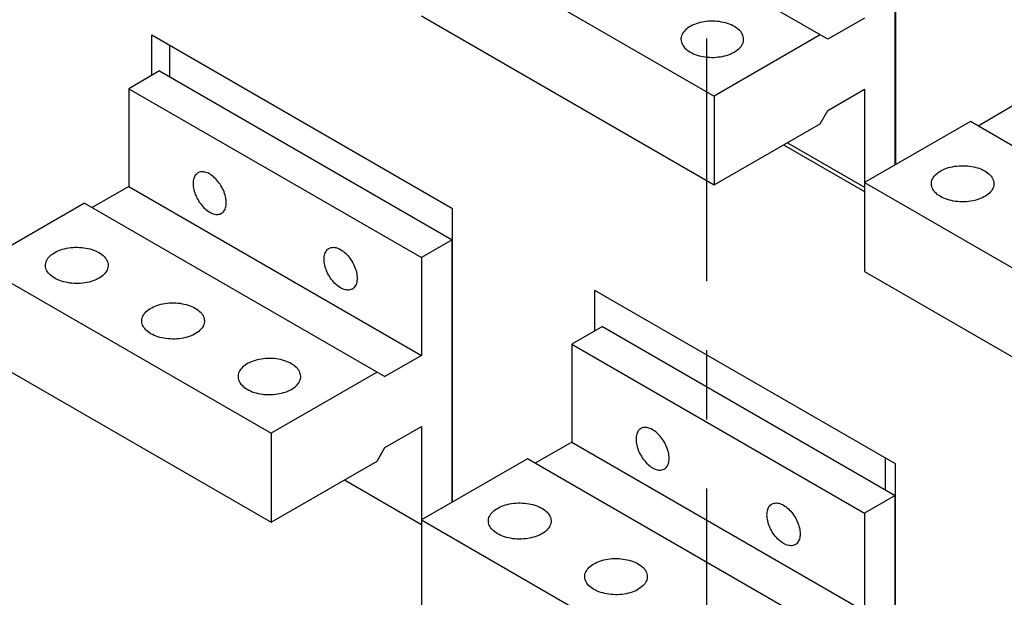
# Model space of a CAD drawing. Extents: x 0 to 17, y 0 to 11.
# Tile 16 of 27: x 12.434 to 13.858, y 6.748 to 7.583. Entities that reach past the tile are written whole.
import ezdxf

# ---------------------------------------------------------------- set-up
doc = ezdxf.new("R2010")
doc.units = 0
doc.header["$LTSCALE"] = 0.935
doc.linetypes.add('CENTER', pattern=[0.6, 0.375, -0.075, 0.075, -0.075])
doc.layers.get('0').update_dxf_attribs({"linetype": 'CONTINUOUS'})
doc.layers.add('DEFAULT_1', color=7, linetype='CENTER')

msp = doc.modelspace()

# ---------------------------------------------------------------- linework, layer by layer
at = {"color": 7, "linetype": 'CONTINUOUS'}
for p, q in [((13.7002, 8.3223), (13.7002, 7.3734)), ((13.6025, 7.5548), (13.1682, 7.8055)), ((13.6999, 7.3732), (13.6999, 7.7525)), ((13.0151, 7.7171), (13.4382, 7.4728)), ((13.0151, 7.5886), (13.4382, 7.3443)), ((13.6554, 7.5854), (13.6025, 7.5548)), ((12.6251, 7.5026), (12.6251, 7.5614)), ((12.6251, 7.5614), (13.0599, 7.3103)), ((13.5914, 7.5612), (13.4382, 7.4728)), ((12.6512, 7.5006), (12.6512, 7.5463)), ((12.6365, 7.5091), (12.5919, 7.4834)), ((12.6365, 7.5091), (13.0596, 7.2648)), ((12.5919, 7.4834), (12.5919, 7.342)), ((12.5919, 7.4834), (13.0151, 7.2391)), ((13.4382, 7.4728), (13.4382, 7.3443)), ((13.6025, 7.4519), (13.6554, 7.4825)), ((13.6554, 7.4825), (13.6554, 7.2189)), ((13.8725, 7.46), (13.8196, 7.4294)), ((13.5914, 7.4327), (13.6025, 7.4519)), ((13.4382, 7.3443), (13.5914, 7.4327)), ((13.8085, 7.4359), (13.6554, 7.3475)), ((14.2428, 7.1851), (13.8085, 7.4359)), ((13.5385, 7.4021), (13.6554, 7.3346)), ((13.544, 7.4053), (13.6554, 7.341)), ((13.6554, 7.3475), (14.0785, 7.1032)), ((12.5919, 7.342), (12.539, 7.3115)), ((12.5919, 7.342), (13.0151, 7.0977)), ((12.5279, 7.3179), (12.3748, 7.2295)), ((12.5279, 7.3179), (12.9622, 7.0672)), ((13.0599, 6.8857), (13.0599, 7.3103)), ((13.0596, 7.2648), (13.0151, 7.2391)), ((13.0596, 6.8855), (13.0596, 7.2648)), ((13.0151, 7.2391), (13.0151, 7.0977)), ((12.3748, 7.2295), (12.7979, 6.9852)), ((13.6554, 7.2189), (14.0785, 6.9746)), ((13.7002, 6.9407), (13.2654, 7.1917)), ((13.2654, 7.1329), (13.2654, 7.1917)), ((13.2768, 7.1395), (13.2322, 7.1138)), ((13.2768, 7.1395), (13.6999, 6.8952)), ((13.2322, 7.1138), (13.6554, 6.8695)), ((13.2322, 7.1138), (13.2322, 6.9723)), ((12.3748, 7.1009), (12.7979, 6.8566)), ((13.0151, 7.0977), (12.9622, 7.0672)), ((12.9511, 7.0736), (12.7979, 6.9852)), ((12.9622, 6.9643), (13.0151, 6.9948)), ((13.0151, 6.9948), (13.0151, 6.7312)), ((12.7979, 6.9852), (12.7979, 6.8566)), ((13.0599, 6.985), (13.0596, 6.9852)), ((12.9511, 6.945), (12.9622, 6.9643)), ((13.2322, 6.9723), (13.1793, 6.9418)), ((13.2322, 6.9723), (13.6554, 6.728)), ((13.1682, 6.9482), (13.0151, 6.8598)), ((13.6025, 6.6975), (13.1682, 6.9482)), ((13.6852, 6.9493), (13.6852, 6.9037)), ((12.7979, 6.8566), (12.9511, 6.945)), ((13.7002, 6.516), (13.7002, 6.9407)), ((12.9037, 6.9177), (13.0151, 6.8534)), ((13.6999, 6.8952), (13.6554, 6.8695)), ((13.6999, 6.5159), (13.6999, 6.8952)), ((13.6554, 6.8695), (13.6554, 6.728)), ((13.0151, 6.8598), (13.4382, 6.6155))]:
    msp.add_line(p, q, dxfattribs=at)
for points in [[(13.4675, 7.5733), (13.4651, 7.5745), (13.4627, 7.5757), (13.4601, 7.5767), (13.4574, 7.5777), (13.4546, 7.5785), (13.4517, 7.5792), (13.4487, 7.5798), (13.4456, 7.5803), (13.4425, 7.5806), (13.4394, 7.5809), (13.4362, 7.5809), (13.4331, 7.5809), (13.4299, 7.5808), (13.4268, 7.5805), (13.4237, 7.5801), (13.4207, 7.5795), (13.4178, 7.5789), (13.4149, 7.5781), (13.4121, 7.5772), (13.4095, 7.5762), (13.407, 7.5751), (13.4046, 7.5739), (13.4023, 7.5726), (13.4003, 7.5713), (13.3984, 7.5698), (13.3966, 7.5683), (13.3951, 7.5667), (13.3938, 7.565), (13.3926, 7.5633), (13.3917, 7.5616), (13.391, 7.5598), (13.3905, 7.558), (13.3902, 7.5562), (13.3902, 7.5548)], [(13.4807, 7.5548), (13.4807, 7.5553), (13.4806, 7.5571), (13.4802, 7.5589), (13.4796, 7.5607), (13.4788, 7.5625), (13.4777, 7.5642), (13.4765, 7.5659), (13.4751, 7.5675), (13.4734, 7.569), (13.4716, 7.5705), (13.4696, 7.5719), (13.4675, 7.5733)], [(13.3902, 7.5548), (13.3902, 7.5544), (13.3904, 7.5525), (13.3907, 7.5507), (13.3913, 7.5489), (13.3922, 7.5472), (13.3932, 7.5454), (13.3944, 7.5438), (13.3959, 7.5421), (13.3975, 7.5406), (13.3993, 7.5391), (13.4013, 7.5377), (13.4034, 7.5363)], [(13.4034, 7.5363), (13.4058, 7.5351), (13.4082, 7.5339), (13.4108, 7.5329), (13.4135, 7.532), (13.4163, 7.5311), (13.4192, 7.5304), (13.4222, 7.5298), (13.4253, 7.5293), (13.4284, 7.529), (13.4315, 7.5288), (13.4347, 7.5287), (13.4378, 7.5287), (13.441, 7.5289), (13.4441, 7.5292), (13.4472, 7.5296), (13.4502, 7.5301), (13.4532, 7.5308), (13.456, 7.5315), (13.4588, 7.5324), (13.4614, 7.5334), (13.4639, 7.5345), (13.4663, 7.5357), (13.4686, 7.537), (13.4706, 7.5384), (13.4725, 7.5398), (13.4743, 7.5414), (13.4758, 7.5429), (13.4771, 7.5446), (13.4783, 7.5463), (13.4792, 7.548), (13.4799, 7.5498), (13.4804, 7.5516), (13.4807, 7.5534), (13.4807, 7.5548)], [(12.6919, 7.3617), (12.6913, 7.3613), (12.6901, 7.3604), (12.6891, 7.3593), (12.6881, 7.3581), (12.6873, 7.3568), (12.6866, 7.3553), (12.686, 7.3537), (12.6855, 7.352), (12.6852, 7.3501), (12.685, 7.3482), (12.6849, 7.3462), (12.685, 7.3441), (12.6852, 7.3419), (12.6855, 7.3397), (12.686, 7.3374), (12.6866, 7.3351), (12.6873, 7.3328), (12.6881, 7.3305), (12.6891, 7.3282), (12.6901, 7.3259), (12.6913, 7.3237), (12.6926, 7.3215), (12.6939, 7.3194), (12.6954, 7.3173), (12.6969, 7.3153), (12.6985, 7.3134), (12.7001, 7.3117), (12.7018, 7.31), (12.7035, 7.3085), (12.7053, 7.3071), (12.7071, 7.3058), (12.7089, 7.3047)], [(12.7089, 7.36), (12.7071, 7.361), (12.7053, 7.3618), (12.7035, 7.3624), (12.7018, 7.3628), (12.7001, 7.3631), (12.6985, 7.3633), (12.6969, 7.3632), (12.6954, 7.363), (12.6939, 7.3626), (12.6926, 7.362), (12.6919, 7.3617)], [(12.7258, 7.303), (12.7264, 7.3034), (12.7276, 7.3043), (12.7286, 7.3054), (12.7296, 7.3066), (12.7304, 7.3079), (12.7311, 7.3094), (12.7317, 7.311), (12.7322, 7.3127), (12.7325, 7.3146), (12.7327, 7.3165), (12.7328, 7.3185), (12.7327, 7.3206), (12.7325, 7.3228), (12.7322, 7.325), (12.7317, 7.3273), (12.7311, 7.3296), (12.7304, 7.3319), (12.7296, 7.3342), (12.7286, 7.3365), (12.7276, 7.3388), (12.7264, 7.341), (12.7251, 7.3432), (12.7238, 7.3453), (12.7223, 7.3474), (12.7208, 7.3494), (12.7192, 7.3513), (12.7176, 7.353), (12.7159, 7.3547), (12.7142, 7.3562), (12.7124, 7.3576), (12.7107, 7.3589), (12.7089, 7.36)], [(13.7521, 7.3459), (13.7521, 7.3472), (13.7524, 7.3491), (13.7529, 7.3509), (13.7536, 7.3526), (13.7546, 7.3544), (13.7557, 7.3561), (13.757, 7.3577), (13.7586, 7.3593), (13.7603, 7.3609), (13.7622, 7.3623), (13.7642, 7.3637), (13.7665, 7.365), (13.7689, 7.3662), (13.7714, 7.3673), (13.774, 7.3683), (13.7768, 7.3692), (13.7797, 7.3699), (13.7826, 7.3706), (13.7856, 7.3711), (13.7887, 7.3715), (13.7919, 7.3718), (13.795, 7.372), (13.7981, 7.372), (13.8013, 7.3719), (13.8044, 7.3717), (13.8075, 7.3713), (13.8106, 7.3709), (13.8136, 7.3703), (13.8165, 7.3696), (13.8193, 7.3687), (13.822, 7.3678), (13.8246, 7.3668), (13.827, 7.3656), (13.8294, 7.3644)], [(13.8294, 7.3644), (13.8315, 7.363), (13.8335, 7.3616), (13.8353, 7.3601), (13.837, 7.3585), (13.8384, 7.3569), (13.8396, 7.3552), (13.8407, 7.3535), (13.8415, 7.3517), (13.8421, 7.35), (13.8425, 7.3482), (13.8426, 7.3463), (13.8426, 7.3459)], [(13.7653, 7.3274), (13.7632, 7.3287), (13.7612, 7.3301), (13.7594, 7.3316), (13.7578, 7.3332), (13.7563, 7.3348), (13.7551, 7.3365), (13.7541, 7.3382), (13.7532, 7.34), (13.7526, 7.3418), (13.7523, 7.3436), (13.7521, 7.3454), (13.7521, 7.3459)], [(13.8426, 7.3459), (13.8426, 7.3445), (13.8423, 7.3427), (13.8418, 7.3409), (13.8411, 7.3391), (13.8402, 7.3374), (13.839, 7.3357), (13.8377, 7.334), (13.8362, 7.3324), (13.8344, 7.3309), (13.8325, 7.3294), (13.8305, 7.328), (13.8282, 7.3268), (13.8259, 7.3256), (13.8233, 7.3245), (13.8207, 7.3235), (13.8179, 7.3226), (13.8151, 7.3218), (13.8121, 7.3212), (13.8091, 7.3206), (13.806, 7.3202), (13.8029, 7.3199), (13.7997, 7.3198), (13.7966, 7.3197), (13.7934, 7.3198), (13.7903, 7.3201), (13.7872, 7.3204), (13.7841, 7.3209), (13.7811, 7.3215), (13.7782, 7.3222), (13.7754, 7.323), (13.7727, 7.3239), (13.7701, 7.325), (13.7677, 7.3261), (13.7653, 7.3274)], [(12.7089, 7.3047), (12.7107, 7.3037), (12.7124, 7.3029), (12.7142, 7.3023), (12.7159, 7.3019), (12.7176, 7.3016), (12.7192, 7.3014), (12.7208, 7.3015), (12.7223, 7.3017), (12.7238, 7.3021), (12.7251, 7.3027), (12.7258, 7.303)], [(12.4715, 7.2279), (12.4716, 7.2292), (12.4718, 7.2311), (12.4723, 7.2329), (12.473, 7.2346), (12.474, 7.2364), (12.4751, 7.2381), (12.4764, 7.2397), (12.478, 7.2413), (12.4797, 7.2429), (12.4816, 7.2443), (12.4837, 7.2457), (12.4859, 7.247), (12.4883, 7.2482), (12.4908, 7.2493), (12.4935, 7.2503), (12.4962, 7.2512), (12.4991, 7.2519), (12.502, 7.2526), (12.5051, 7.2531), (12.5081, 7.2535), (12.5113, 7.2538), (12.5144, 7.254), (12.5176, 7.254), (12.5207, 7.2539), (12.5239, 7.2537), (12.527, 7.2533), (12.53, 7.2529), (12.533, 7.2523), (12.5359, 7.2516), (12.5387, 7.2507), (12.5414, 7.2498), (12.544, 7.2488), (12.5465, 7.2476), (12.5488, 7.2464)], [(12.5488, 7.2464), (12.551, 7.245), (12.5529, 7.2436), (12.5547, 7.2421), (12.5564, 7.2406), (12.5578, 7.2389), (12.559, 7.2372), (12.5601, 7.2355), (12.5609, 7.2338), (12.5615, 7.232), (12.5619, 7.2302), (12.562, 7.2283), (12.562, 7.2279)], [(12.8982, 7.1954), (12.8964, 7.1965), (12.8946, 7.1978), (12.8928, 7.1992), (12.8911, 7.2007), (12.8894, 7.2024), (12.8878, 7.2041), (12.8862, 7.206), (12.8847, 7.208), (12.8832, 7.2101), (12.8819, 7.2122), (12.8806, 7.2144), (12.8794, 7.2166), (12.8784, 7.2189), (12.8774, 7.2212), (12.8766, 7.2235), (12.8759, 7.2258), (12.8753, 7.2281), (12.8748, 7.2304), (12.8745, 7.2326), (12.8743, 7.2348), (12.8742, 7.2369), (12.8743, 7.2389), (12.8745, 7.2408), (12.8748, 7.2427), (12.8753, 7.2444), (12.8759, 7.246), (12.8766, 7.2475), (12.8774, 7.2488), (12.8784, 7.2501), (12.8794, 7.2511), (12.8806, 7.252), (12.8812, 7.2524)], [(12.8812, 7.2524), (12.8819, 7.2527), (12.8832, 7.2533), (12.8847, 7.2537), (12.8862, 7.2539), (12.8878, 7.254), (12.8894, 7.2538), (12.8911, 7.2535), (12.8928, 7.2531), (12.8946, 7.2525), (12.8964, 7.2517), (12.8982, 7.2507)], [(12.8982, 7.2507), (12.9, 7.2496), (12.9017, 7.2483), (12.9035, 7.2469), (12.9052, 7.2454), (12.9069, 7.2437), (12.9086, 7.242), (12.9101, 7.2401), (12.9117, 7.2381), (12.9131, 7.2361), (12.9144, 7.2339), (12.9157, 7.2317), (12.9169, 7.2295), (12.9179, 7.2272), (12.9189, 7.2249), (12.9197, 7.2226), (12.9204, 7.2203), (12.921, 7.218), (12.9215, 7.2157), (12.9218, 7.2135), (12.922, 7.2113), (12.9221, 7.2092), (12.922, 7.2072), (12.9218, 7.2053), (12.9215, 7.2034), (12.921, 7.2017), (12.9204, 7.2001), (12.9197, 7.1986), (12.9189, 7.1973), (12.9179, 7.1961), (12.9169, 7.195), (12.9157, 7.1941), (12.9151, 7.1937)], [(12.4848, 7.2094), (12.4826, 7.2107), (12.4806, 7.2122), (12.4788, 7.2136), (12.4772, 7.2152), (12.4757, 7.2168), (12.4745, 7.2185), (12.4735, 7.2202), (12.4727, 7.222), (12.4721, 7.2238), (12.4717, 7.2256), (12.4715, 7.2274), (12.4715, 7.2279)], [(12.562, 7.2279), (12.562, 7.2265), (12.5617, 7.2247), (12.5612, 7.2229), (12.5605, 7.2211), (12.5596, 7.2194), (12.5584, 7.2177), (12.5571, 7.216), (12.5556, 7.2144), (12.5539, 7.2129), (12.552, 7.2114), (12.5499, 7.2101), (12.5476, 7.2088), (12.5453, 7.2076), (12.5427, 7.2065), (12.5401, 7.2055), (12.5373, 7.2046), (12.5345, 7.2038), (12.5315, 7.2032), (12.5285, 7.2026), (12.5254, 7.2022), (12.5223, 7.2019), (12.5191, 7.2018), (12.516, 7.2017), (12.5128, 7.2018), (12.5097, 7.2021), (12.5066, 7.2024), (12.5035, 7.2029), (12.5005, 7.2035), (12.4976, 7.2042), (12.4948, 7.205), (12.4921, 7.206), (12.4895, 7.207), (12.4871, 7.2081), (12.4848, 7.2094)], [(12.9151, 7.1937), (12.9144, 7.1934), (12.9131, 7.1928), (12.9117, 7.1924), (12.9101, 7.1922), (12.9086, 7.1922), (12.9069, 7.1923), (12.9052, 7.1926), (12.9035, 7.193), (12.9017, 7.1937), (12.9, 7.1944), (12.8982, 7.1954)], [(12.6107, 7.1475), (12.6108, 7.1489), (12.611, 7.1507), (12.6115, 7.1525), (12.6122, 7.1543), (12.6132, 7.156), (12.6143, 7.1577), (12.6156, 7.1594), (12.6172, 7.161), (12.6189, 7.1625), (12.6208, 7.164), (12.6229, 7.1653), (12.6251, 7.1666), (12.6275, 7.1678), (12.63, 7.1689), (12.6327, 7.1699), (12.6354, 7.1708), (12.6383, 7.1716), (12.6412, 7.1722), (12.6442, 7.1728), (12.6473, 7.1732), (12.6505, 7.1735), (12.6536, 7.1736), (12.6568, 7.1736), (12.6599, 7.1736), (12.663, 7.1733), (12.6661, 7.173), (12.6692, 7.1725), (12.6722, 7.1719), (12.6751, 7.1712), (12.6779, 7.1704), (12.6806, 7.1694), (12.6832, 7.1684), (12.6856, 7.1673), (12.688, 7.166)], [(12.688, 7.166), (12.6902, 7.1647), (12.6921, 7.1632), (12.6939, 7.1618), (12.6956, 7.1602), (12.697, 7.1586), (12.6982, 7.1569), (12.6993, 7.1552), (12.7001, 7.1534), (12.7007, 7.1516), (12.7011, 7.1498), (12.7012, 7.148), (12.7012, 7.1475)], [(12.624, 7.129), (12.6218, 7.1304), (12.6198, 7.1318), (12.618, 7.1333), (12.6164, 7.1348), (12.6149, 7.1365), (12.6137, 7.1381), (12.6127, 7.1399), (12.6119, 7.1416), (12.6112, 7.1434), (12.6109, 7.1452), (12.6107, 7.1471), (12.6107, 7.1475)], [(12.7012, 7.1475), (12.7012, 7.1461), (12.7009, 7.1443), (12.7004, 7.1425), (12.6997, 7.1407), (12.6988, 7.139), (12.6976, 7.1373), (12.6963, 7.1356), (12.6948, 7.1341), (12.693, 7.1325), (12.6912, 7.1311), (12.6891, 7.1297), (12.6868, 7.1284), (12.6845, 7.1272), (12.6819, 7.1261), (12.6793, 7.1251), (12.6765, 7.1242), (12.6737, 7.1235), (12.6707, 7.1228), (12.6677, 7.1223), (12.6646, 7.1219), (12.6615, 7.1216), (12.6583, 7.1214), (12.6552, 7.1214), (12.652, 7.1215), (12.6489, 7.1217), (12.6458, 7.122), (12.6427, 7.1225), (12.6397, 7.1231), (12.6368, 7.1238), (12.634, 7.1247), (12.6313, 7.1256), (12.6287, 7.1266), (12.6263, 7.1278), (12.624, 7.129)], [(12.8272, 7.0856), (12.8248, 7.0869), (12.8224, 7.088), (12.8198, 7.0891), (12.8171, 7.09), (12.8143, 7.0908), (12.8114, 7.0916), (12.8084, 7.0921), (12.8053, 7.0926), (12.8022, 7.093), (12.7991, 7.0932), (12.7959, 7.0933), (12.7928, 7.0933), (12.7896, 7.0931), (12.7865, 7.0928), (12.7834, 7.0924), (12.7804, 7.0919), (12.7775, 7.0912), (12.7746, 7.0904), (12.7718, 7.0896), (12.7692, 7.0886), (12.7667, 7.0875), (12.7643, 7.0863), (12.762, 7.085), (12.76, 7.0836), (12.7581, 7.0821), (12.7564, 7.0806), (12.7548, 7.079), (12.7535, 7.0774), (12.7524, 7.0757), (12.7514, 7.0739), (12.7507, 7.0721), (12.7502, 7.0703), (12.7499, 7.0685), (12.7499, 7.0672)], [(12.8404, 7.0671), (12.8404, 7.0676), (12.8403, 7.0694), (12.8399, 7.0712), (12.8393, 7.073), (12.8385, 7.0748), (12.8374, 7.0765), (12.8362, 7.0782), (12.8348, 7.0798), (12.8331, 7.0814), (12.8313, 7.0829), (12.8293, 7.0843), (12.8272, 7.0856)], [(12.7499, 7.0672), (12.7499, 7.0667), (12.7501, 7.0649), (12.7504, 7.0631), (12.751, 7.0613), (12.7519, 7.0595), (12.7529, 7.0578), (12.7541, 7.0561), (12.7556, 7.0545), (12.7572, 7.0529), (12.759, 7.0514), (12.761, 7.05), (12.7631, 7.0487)], [(12.7631, 7.0487), (12.7655, 7.0474), (12.7679, 7.0463), (12.7705, 7.0452), (12.7732, 7.0443), (12.776, 7.0435), (12.7789, 7.0427), (12.7819, 7.0422), (12.785, 7.0417), (12.7881, 7.0413), (12.7912, 7.0411), (12.7944, 7.041), (12.7975, 7.041), (12.8007, 7.0412), (12.8038, 7.0415), (12.8069, 7.0419), (12.8099, 7.0424), (12.8129, 7.0431), (12.8157, 7.0439), (12.8185, 7.0447), (12.8211, 7.0457), (12.8237, 7.0468), (12.826, 7.048), (12.8283, 7.0493), (12.8303, 7.0507), (12.8322, 7.0522), (12.834, 7.0537), (12.8355, 7.0553), (12.8368, 7.0569), (12.838, 7.0586), (12.8389, 7.0604), (12.8396, 7.0622), (12.8401, 7.064), (12.8404, 7.0658), (12.8404, 7.0671)], [(13.3322, 6.992), (13.3316, 6.9916), (13.3304, 6.9907), (13.3294, 6.9897), (13.3284, 6.9885), (13.3276, 6.9871), (13.3269, 6.9857), (13.3263, 6.984), (13.3258, 6.9823), (13.3255, 6.9805), (13.3253, 6.9785), (13.3252, 6.9765), (13.3253, 6.9744), (13.3255, 6.9722), (13.3258, 6.97), (13.3263, 6.9677), (13.3269, 6.9654), (13.3276, 6.9631), (13.3284, 6.9608), (13.3294, 6.9585), (13.3304, 6.9563), (13.3316, 6.954), (13.3329, 6.9518), (13.3342, 6.9497), (13.3357, 6.9476), (13.3372, 6.9456), (13.3388, 6.9438), (13.3404, 6.942), (13.3421, 6.9403), (13.3438, 6.9388), (13.3456, 6.9374), (13.3473, 6.9362), (13.3492, 6.935)], [(13.3492, 6.9903), (13.3473, 6.9913), (13.3456, 6.9921), (13.3438, 6.9927), (13.3421, 6.9932), (13.3404, 6.9935), (13.3388, 6.9936), (13.3372, 6.9935), (13.3357, 6.9933), (13.3342, 6.9929), (13.3329, 6.9923), (13.3322, 6.992)], [(13.3661, 6.9334), (13.3667, 6.9337), (13.3679, 6.9346), (13.3689, 6.9357), (13.3699, 6.9369), (13.3707, 6.9382), (13.3714, 6.9397), (13.372, 6.9413), (13.3725, 6.9431), (13.3728, 6.9449), (13.373, 6.9468), (13.3731, 6.9489), (13.373, 6.951), (13.3728, 6.9531), (13.3725, 6.9554), (13.372, 6.9576), (13.3714, 6.9599), (13.3707, 6.9622), (13.3699, 6.9645), (13.3689, 6.9668), (13.3679, 6.9691), (13.3667, 6.9713), (13.3654, 6.9735), (13.3641, 6.9757), (13.3626, 6.9777), (13.3611, 6.9797), (13.3595, 6.9816), (13.3579, 6.9834), (13.3562, 6.985), (13.3545, 6.9866), (13.3527, 6.9879), (13.351, 6.9892), (13.3492, 6.9903)], [(13.3492, 6.935), (13.351, 6.9341), (13.3527, 6.9333), (13.3545, 6.9327), (13.3562, 6.9322), (13.3579, 6.9319), (13.3595, 6.9318), (13.3611, 6.9318), (13.3626, 6.9321), (13.3641, 6.9325), (13.3654, 6.933), (13.3661, 6.9334)], [(13.1118, 6.8582), (13.1119, 6.8596), (13.1121, 6.8614), (13.1126, 6.8632), (13.1133, 6.865), (13.1143, 6.8667), (13.1154, 6.8684), (13.1167, 6.8701), (13.1183, 6.8717), (13.12, 6.8732), (13.1219, 6.8747), (13.124, 6.876), (13.1262, 6.8773), (13.1286, 6.8785), (13.1311, 6.8796), (13.1338, 6.8806), (13.1365, 6.8815), (13.1394, 6.8823), (13.1423, 6.8829), (13.1453, 6.8835), (13.1484, 6.8839), (13.1516, 6.8842), (13.1547, 6.8843), (13.1579, 6.8843), (13.161, 6.8842), (13.1641, 6.884), (13.1672, 6.8837), (13.1703, 6.8832), (13.1733, 6.8826), (13.1762, 6.8819), (13.179, 6.8811), (13.1817, 6.8801), (13.1843, 6.8791), (13.1867, 6.8779), (13.1891, 6.8767)], [(13.1891, 6.8767), (13.1913, 6.8753), (13.1932, 6.8739), (13.195, 6.8724), (13.1967, 6.8709), (13.1981, 6.8693), (13.1993, 6.8676), (13.2004, 6.8659), (13.2012, 6.8641), (13.2018, 6.8623), (13.2022, 6.8605), (13.2023, 6.8587), (13.2023, 6.8582)], [(13.5385, 6.8257), (13.5367, 6.8269), (13.5349, 6.8281), (13.5331, 6.8295), (13.5314, 6.831), (13.5297, 6.8327), (13.5281, 6.8345), (13.5265, 6.8364), (13.525, 6.8383), (13.5235, 6.8404), (13.5222, 6.8425), (13.5209, 6.8447), (13.5197, 6.847), (13.5187, 6.8492), (13.5177, 6.8515), (13.5169, 6.8538), (13.5162, 6.8562), (13.5156, 6.8585), (13.5151, 6.8607), (13.5148, 6.8629), (13.5146, 6.8651), (13.5145, 6.8672), (13.5146, 6.8692), (13.5148, 6.8712), (13.5151, 6.873), (13.5156, 6.8747), (13.5162, 6.8764), (13.5169, 6.8778), (13.5177, 6.8792), (13.5187, 6.8804), (13.5197, 6.8814), (13.5209, 6.8823), (13.5215, 6.8827)], [(13.5215, 6.8827), (13.5222, 6.8831), (13.5235, 6.8836), (13.525, 6.884), (13.5265, 6.8842), (13.5281, 6.8843), (13.5297, 6.8842), (13.5314, 6.8839), (13.5331, 6.8834), (13.5349, 6.8828), (13.5367, 6.882), (13.5385, 6.881)], [(13.5385, 6.881), (13.5403, 6.8799), (13.542, 6.8787), (13.5438, 6.8773), (13.5455, 6.8757), (13.5472, 6.8741), (13.5488, 6.8723), (13.5504, 6.8704), (13.5519, 6.8684), (13.5534, 6.8664), (13.5547, 6.8643), (13.556, 6.8621), (13.5572, 6.8598), (13.5582, 6.8575), (13.5592, 6.8552), (13.56, 6.8529), (13.5607, 6.8506), (13.5613, 6.8483), (13.5618, 6.8461), (13.5621, 6.8438), (13.5623, 6.8417), (13.5624, 6.8396), (13.5623, 6.8375), (13.5621, 6.8356), (13.5618, 6.8338), (13.5613, 6.832), (13.5607, 6.8304), (13.56, 6.8289), (13.5592, 6.8276), (13.5582, 6.8264), (13.5572, 6.8253), (13.556, 6.8245), (13.5554, 6.8241)], [(13.1251, 6.8397), (13.1229, 6.8411), (13.1209, 6.8425), (13.1191, 6.844), (13.1175, 6.8455), (13.116, 6.8472), (13.1148, 6.8488), (13.1138, 6.8506), (13.113, 6.8523), (13.1123, 6.8541), (13.112, 6.8559), (13.1118, 6.8578), (13.1118, 6.8582)], [(13.2023, 6.8582), (13.2023, 6.8568), (13.202, 6.855), (13.2015, 6.8532), (13.2008, 6.8514), (13.1999, 6.8497), (13.1987, 6.848), (13.1974, 6.8463), (13.1959, 6.8447), (13.1942, 6.8432), (13.1923, 6.8418), (13.1902, 6.8404), (13.1879, 6.8391), (13.1856, 6.8379), (13.183, 6.8368), (13.1804, 6.8358), (13.1776, 6.8349), (13.1748, 6.8342), (13.1718, 6.8335), (13.1688, 6.833), (13.1657, 6.8326), (13.1626, 6.8323), (13.1594, 6.8321), (13.1563, 6.8321), (13.1531, 6.8322), (13.15, 6.8324), (13.1469, 6.8327), (13.1438, 6.8332), (13.1408, 6.8338), (13.1379, 6.8345), (13.1351, 6.8353), (13.1324, 6.8363), (13.1298, 6.8373), (13.1274, 6.8385), (13.1251, 6.8397)], [(13.5554, 6.8241), (13.5547, 6.8237), (13.5534, 6.8232), (13.5519, 6.8228), (13.5504, 6.8225), (13.5488, 6.8225), (13.5472, 6.8226), (13.5455, 6.8229), (13.5438, 6.8234), (13.542, 6.824), (13.5403, 6.8248), (13.5385, 6.8257)], [(13.251, 6.7779), (13.251, 6.7792), (13.2513, 6.781), (13.2518, 6.7828), (13.2525, 6.7846), (13.2535, 6.7864), (13.2546, 6.7881), (13.2559, 6.7897), (13.2575, 6.7913), (13.2592, 6.7928), (13.2611, 6.7943), (13.2631, 6.7957), (13.2654, 6.797), (13.2678, 6.7982), (13.2703, 6.7993), (13.2729, 6.8003), (13.2757, 6.8011), (13.2786, 6.8019), (13.2815, 6.8026), (13.2845, 6.8031), (13.2876, 6.8035), (13.2907, 6.8038), (13.2939, 6.804), (13.297, 6.804), (13.3002, 6.8039), (13.3033, 6.8037), (13.3064, 6.8033), (13.3095, 6.8028), (13.3125, 6.8023), (13.3154, 6.8015), (13.3182, 6.8007), (13.3209, 6.7998), (13.3235, 6.7987), (13.3259, 6.7976), (13.3283, 6.7963)], [(13.3283, 6.7963), (13.3304, 6.795), (13.3324, 6.7936), (13.3342, 6.7921), (13.3359, 6.7905), (13.3373, 6.7889), (13.3385, 6.7872), (13.3396, 6.7855), (13.3404, 6.7837), (13.341, 6.7819), (13.3414, 6.7801), (13.3415, 6.7783), (13.3415, 6.7778)], [(13.2642, 6.7594), (13.2621, 6.7607), (13.2601, 6.7621), (13.2583, 6.7636), (13.2567, 6.7652), (13.2552, 6.7668), (13.254, 6.7685), (13.253, 6.7702), (13.2521, 6.772), (13.2515, 6.7738), (13.2512, 6.7756), (13.251, 6.7774), (13.251, 6.7779)], [(13.3415, 6.7778), (13.3415, 6.7765), (13.3412, 6.7747), (13.3407, 6.7729), (13.34, 6.7711), (13.3391, 6.7693), (13.3379, 6.7676), (13.3366, 6.766), (13.3351, 6.7644), (13.3333, 6.7629), (13.3314, 6.7614), (13.3294, 6.76), (13.3271, 6.7587), (13.3248, 6.7575), (13.3222, 6.7564), (13.3196, 6.7554), (13.3168, 6.7546), (13.314, 6.7538), (13.311, 6.7531), (13.308, 6.7526), (13.3049, 6.7522), (13.3018, 6.7519), (13.2986, 6.7517), (13.2955, 6.7517), (13.2923, 6.7518), (13.2892, 6.752), (13.2861, 6.7524), (13.283, 6.7529), (13.28, 6.7534), (13.2771, 6.7542), (13.2743, 6.755), (13.2716, 6.7559), (13.269, 6.757), (13.2666, 6.7581), (13.2642, 6.7594)]]:
    msp.add_lwpolyline(points, dxfattribs=at)
at = {"color": 4, "linetype": 'CONTINUOUS'}
msp.add_open_spline([(0.2175, 10.8), (0.2175, 10.8), (0.2175, 10.8), (0.2175, 10.8), (0.2175, 10.8), (0.2175, 10.8), (0.2175, 10.8), (0.2176, 10.8), (0.2176, 10.8), (0.2176, 10.8), (0.2177, 10.8), (0.2178, 10.8), (0.2178, 10.8), (0.2179, 10.8), (0.218, 10.8), (0.2181, 10.8), (0.2183, 10.8), (0.2185, 10.8), (0.2188, 10.8), (0.219, 10.8), (0.2193, 10.8), (0.2196, 10.8), (0.22, 10.8), (0.2205, 10.8), (0.221, 10.8), (0.2217, 10.8), (0.2225, 10.8), (0.2236, 10.8), (0.2246, 10.8), (0.2256, 10.8), (0.2266, 10.8), (0.2279, 10.8), (0.2296, 10.8), (0.2316, 10.8), (0.2337, 10.8), (0.2357, 10.8), (0.2377, 10.8), (0.2397, 10.8), (0.2424, 10.8), (0.2458, 10.8), (0.2498, 10.8), (0.2539, 10.8), (0.2579, 10.8), (0.2619, 10.8), (0.2673, 10.8), (0.274, 10.8), (0.2821, 10.8), (0.2902, 10.8), (0.2983, 10.8), (0.3064, 10.8), (0.3144, 10.8), (0.3225, 10.8), (0.3333, 10.8), (0.3468, 10.8), (0.3629, 10.8), (0.3791, 10.8), (0.3952, 10.8), (0.4114, 10.8), (0.4275, 10.8), (0.4491, 10.8), (0.476, 10.8), (0.5083, 10.8), (0.5406, 10.8), (0.573, 10.8), (0.6053, 10.8), (0.6376, 10.8), (0.6699, 10.8), (0.7022, 10.8), (0.7453, 10.8), (0.7991, 10.8), (0.8638, 10.8), (0.9284, 10.8), (0.993, 10.8), (1.0577, 10.8), (1.1223, 10.8), (1.1869, 10.8), (1.2731, 10.8), (1.3808, 10.8), (1.5101, 10.8), (1.6393, 10.8), (1.7686, 10.8), (1.8978, 10.8), (2.0271, 10.8), (2.1563, 10.8), (2.2856, 10.8), (2.4148, 10.8), (2.5872, 10.8), (2.8026, 10.8), (3.0611, 10.8), (3.3196, 10.8), (3.5781, 10.8), (3.8366, 10.8), (4.0952, 10.8), (4.3537, 10.8), (4.6122, 10.8), (4.9569, 10.8), (5.3877, 10.8), (5.9047, 10.8), (6.4217, 10.8), (6.9388, 10.8), (7.4558, 10.8), (7.9728, 10.8), (8.4898, 10.8), (9.0069, 10.8), (9.5239, 10.8), (10.0409, 10.8), (10.5579, 10.8), (11.0749, 10.8), (11.592, 10.8), (12.0228, 10.8), (12.3675, 10.8), (12.626, 10.8), (12.8845, 10.8), (13.143, 10.8), (13.4015, 10.8), (13.66, 10.8), (13.9185, 10.8), (14.1771, 10.8), (14.3925, 10.8), (14.5648, 10.8), (14.6941, 10.8), (14.8233, 10.8), (14.9526, 10.8), (15.0818, 10.8), (15.2111, 10.8), (15.3404, 10.8), (15.4696, 10.8), (15.5989, 10.8), (15.7066, 10.8), (15.7927, 10.8), (15.8574, 10.8), (15.922, 10.8), (15.9866, 10.8), (16.0513, 10.8), (16.1159, 10.8), (16.1805, 10.8), (16.2344, 10.8), (16.2775, 10.8), (16.3098, 10.8), (16.3421, 10.8), (16.3744, 10.8), (16.4067, 10.8), (16.439, 10.8), (16.4713, 10.8), (16.5037, 10.8), (16.5306, 10.8), (16.5521, 10.8), (16.5683, 10.8), (16.5844, 10.8), (16.6006, 10.8), (16.6168, 10.8), (16.6329, 10.8), (16.6464, 10.8), (16.6571, 10.8), (16.6652, 10.8), (16.6733, 10.8), (16.6814, 10.8), (16.6895, 10.8), (16.6975, 10.8), (16.7056, 10.8), (16.7123, 10.8), (16.7177, 10.8), (16.7218, 10.8), (16.7258, 10.8), (16.7298, 10.8), (16.7339, 10.8), (16.7373, 10.8), (16.7399, 10.8), (16.742, 10.8), (16.744, 10.8), (16.746, 10.8), (16.748, 10.8), (16.75, 10.8), (16.7517, 10.8), (16.7531, 10.8), (16.7541, 10.8), (16.7551, 10.8), (16.7561, 10.8), (16.7571, 10.8), (16.758, 10.8), (16.7586, 10.8), (16.7591, 10.8), (16.7596, 10.8), (16.7601, 10.8), (16.7604, 10.8), (16.7606, 10.8), (16.7609, 10.8), (16.7612, 10.8), (16.7614, 10.8), (16.7615, 10.8), (16.7617, 10.8), (16.7618, 10.8), (16.7618, 10.8), (16.7619, 10.8), (16.762, 10.8), (16.762, 10.8), (16.7621, 10.8), (16.7621, 10.8), (16.7621, 10.8), (16.7621, 10.8), (16.7621, 10.8), (16.7622, 10.8), (16.7622, 10.8), (16.7622, 10.8), (16.7622, 10.8), (16.7622, 10.8), (16.7622, 10.8), (16.7622, 10.8), (16.7622, 10.8), (16.7622, 10.8), (16.7622, 10.7999), (16.7622, 10.7999), (16.7622, 10.7999), (16.7622, 10.7998), (16.7622, 10.7998), (16.7622, 10.7997), (16.7622, 10.7997), (16.7622, 10.7996), (16.7622, 10.7995), (16.7622, 10.7994), (16.7622, 10.7992), (16.7622, 10.799), (16.7622, 10.7989), (16.7622, 10.7986), (16.7622, 10.7984), (16.7622, 10.7981), (16.7622, 10.7977), (16.7622, 10.7973), (16.7622, 10.7968), (16.7622, 10.7961), (16.7622, 10.7955), (16.7622, 10.7948), (16.7622, 10.7942), (16.7622, 10.7933), (16.7622, 10.7922), (16.7622, 10.7909), (16.7622, 10.7896), (16.7622, 10.7883), (16.7622, 10.787), (16.7622, 10.7857), (16.7622, 10.784), (16.7622, 10.7818), (16.7622, 10.7793), (16.7622, 10.7767), (16.7622, 10.7741), (16.7622, 10.7715), (16.7622, 10.768), (16.7622, 10.7637), (16.7622, 10.7585), (16.7622, 10.7533), (16.7622, 10.7481), (16.7622, 10.7429), (16.7622, 10.7378), (16.7622, 10.7326), (16.7622, 10.7257), (16.7622, 10.717), (16.7622, 10.7066), (16.7622, 10.6963), (16.7622, 10.6859), (16.7622, 10.6755), (16.7622, 10.6651), (16.7622, 10.6513), (16.7622, 10.634), (16.7622, 10.6133), (16.7622, 10.5925), (16.7622, 10.5718), (16.7622, 10.551), (16.7622, 10.5303), (16.7622, 10.5095), (16.7622, 10.4888), (16.7622, 10.4611), (16.7622, 10.4266), (16.7622, 10.3851), (16.7622, 10.3436), (16.7622, 10.3021), (16.7622, 10.2606), (16.7622, 10.2191), (16.7622, 10.1776), (16.7622, 10.1223), (16.7622, 10.0531), (16.7622, 9.9701), (16.7622, 9.8871), (16.7622, 9.8041), (16.7622, 9.7211), (16.7622, 9.6382), (16.7622, 9.5552), (16.7622, 9.4722), (16.7622, 9.3892), (16.7622, 9.2785), (16.7622, 9.1402), (16.7622, 8.9742), (16.7622, 8.8083), (16.7622, 8.6423), (16.7622, 8.4763), (16.7622, 8.3103), (16.7622, 8.1444), (16.7622, 7.9784), (16.7622, 7.7571), (16.7622, 7.4805), (16.7622, 7.1485), (16.7622, 6.8165), (16.7622, 6.4846), (16.7622, 6.1526), (16.7622, 5.8207), (16.7622, 5.4887), (16.7622, 5.1568), (16.7622, 4.8248), (16.7622, 4.4929), (16.7622, 4.1609), (16.7622, 3.8289), (16.7622, 3.497), (16.7622, 3.2204), (16.7622, 2.9991), (16.7622, 2.8331), (16.7622, 2.6671), (16.7622, 2.5011), (16.7622, 2.3352), (16.7622, 2.1692), (16.7622, 2.0032), (16.7622, 1.8372), (16.7622, 1.6989), (16.7622, 1.5883), (16.7622, 1.5053), (16.7622, 1.4223), (16.7622, 1.3393), (16.7622, 1.2563), (16.7622, 1.1733), (16.7622, 1.0903), (16.7622, 1.0073), (16.7622, 0.9243), (16.7622, 0.8552), (16.7622, 0.7999), (16.7622, 0.7584), (16.7622, 0.7169), (16.7622, 0.6754), (16.7622, 0.6339), (16.7622, 0.5924), (16.7622, 0.5509), (16.7622, 0.5163), (16.7622, 0.4887), (16.7622, 0.4679), (16.7622, 0.4472), (16.7622, 0.4264), (16.7622, 0.4057), (16.7622, 0.3849), (16.7622, 0.3642), (16.7622, 0.3434), (16.7622, 0.3261), (16.7622, 0.3123), (16.7622, 0.3019), (16.7622, 0.2916), (16.7622, 0.2812), (16.7622, 0.2708), (16.7622, 0.2604), (16.7622, 0.2518), (16.7622, 0.2449), (16.7622, 0.2397), (16.7622, 0.2345), (16.7622, 0.2293), (16.7622, 0.2241), (16.7622, 0.2189), (16.7622, 0.2138), (16.7622, 0.2094), (16.7622, 0.206), (16.7622, 0.2034), (16.7622, 0.2008), (16.7622, 0.1982), (16.7622, 0.1956), (16.7622, 0.1934), (16.7622, 0.1917), (16.7622, 0.1904), (16.7622, 0.1891), (16.7622, 0.1878), (16.7622, 0.1865), (16.7622, 0.1852), (16.7622, 0.1841), (16.7622, 0.1833), (16.7622, 0.1826), (16.7622, 0.182), (16.7622, 0.1813), (16.7622, 0.1807), (16.7622, 0.1801), (16.7622, 0.1797), (16.7622, 0.1794), (16.7622, 0.1791), (16.7622, 0.1788), (16.7622, 0.1786), (16.7622, 0.1784), (16.7622, 0.1783), (16.7622, 0.1781), (16.7622, 0.178), (16.7622, 0.1779), (16.7622, 0.1778), (16.7622, 0.1777), (16.7622, 0.1776), (16.7622, 0.1776), (16.7622, 0.1776), (16.7622, 0.1775), (16.7622, 0.1775), (16.7622, 0.1775), (16.7622, 0.1775), (16.7622, 0.1775), (16.7622, 0.1775), (16.7622, 0.1775), (16.7622, 0.1774), (16.7622, 0.1774), (16.7622, 0.1774), (16.7622, 0.1774), (16.7621, 0.1774), (16.7621, 0.1774), (16.7621, 0.1774), (16.7621, 0.1774), (16.7621, 0.1774), (16.762, 0.1774), (16.762, 0.1774), (16.7619, 0.1774), (16.7618, 0.1774), (16.7618, 0.1774), (16.7617, 0.1774), (16.7615, 0.1774), (16.7614, 0.1774), (16.7612, 0.1774), (16.7609, 0.1774), (16.7606, 0.1774), (16.7604, 0.1774), (16.7601, 0.1774), (16.7596, 0.1774), (16.7591, 0.1774), (16.7586, 0.1774), (16.758, 0.1774), (16.7571, 0.1774), (16.7561, 0.1774), (16.7551, 0.1774), (16.7541, 0.1774), (16.7531, 0.1774), (16.7517, 0.1774), (16.75, 0.1774), (16.748, 0.1774), (16.746, 0.1774), (16.744, 0.1774), (16.742, 0.1774), (16.7399, 0.1774), (16.7373, 0.1774), (16.7339, 0.1774), (16.7298, 0.1774), (16.7258, 0.1774), (16.7218, 0.1774), (16.7177, 0.1774), (16.7123, 0.1774), (16.7056, 0.1774), (16.6975, 0.1774), (16.6895, 0.1774), (16.6814, 0.1774), (16.6733, 0.1774), (16.6652, 0.1774), (16.6571, 0.1774), (16.6464, 0.1774), (16.6329, 0.1774), (16.6168, 0.1774), (16.6006, 0.1774), (16.5844, 0.1774), (16.5683, 0.1774), (16.5521, 0.1774), (16.5306, 0.1774), (16.5037, 0.1774), (16.4713, 0.1774), (16.439, 0.1774), (16.4067, 0.1774), (16.3744, 0.1774), (16.3421, 0.1774), (16.3098, 0.1774), (16.2775, 0.1774), (16.2344, 0.1774), (16.1805, 0.1774), (16.1159, 0.1774), (16.0513, 0.1774), (15.9866, 0.1774), (15.922, 0.1774), (15.8574, 0.1774), (15.7927, 0.1774), (15.7066, 0.1774), (15.5989, 0.1774), (15.4696, 0.1774), (15.3404, 0.1774), (15.2111, 0.1774), (15.0818, 0.1774), (14.9526, 0.1774), (14.8233, 0.1774), (14.6941, 0.1774), (14.5648, 0.1774), (14.3925, 0.1774), (14.1771, 0.1774), (13.9185, 0.1774), (13.66, 0.1774), (13.4015, 0.1774), (13.143, 0.1774), (12.8845, 0.1774), (12.626, 0.1774), (12.3675, 0.1774), (12.0228, 0.1774), (11.592, 0.1774), (11.0749, 0.1774), (10.5579, 0.1774), (10.0409, 0.1774), (9.5239, 0.1774), (9.0069, 0.1774), (8.4898, 0.1774), (7.9728, 0.1774), (7.4558, 0.1774), (6.9388, 0.1774), (6.4217, 0.1774), (5.9047, 0.1774), (5.3877, 0.1774), (4.9569, 0.1774), (4.6122, 0.1774), (4.3537, 0.1774), (4.0952, 0.1774), (3.8366, 0.1774), (3.5781, 0.1774), (3.3196, 0.1774), (3.0611, 0.1774), (2.8026, 0.1774), (2.5872, 0.1774), (2.4148, 0.1774), (2.2856, 0.1774), (2.1563, 0.1774), (2.0271, 0.1774), (1.8978, 0.1774), (1.7686, 0.1774), (1.6393, 0.1774), (1.5101, 0.1774), (1.3808, 0.1774), (1.2731, 0.1774), (1.1869, 0.1774), (1.1223, 0.1774), (1.0577, 0.1774), (0.993, 0.1774), (0.9284, 0.1774), (0.8638, 0.1774), (0.7991, 0.1774), (0.7453, 0.1774), (0.7022, 0.1774), (0.6699, 0.1774), (0.6376, 0.1774), (0.6053, 0.1774), (0.573, 0.1774), (0.5406, 0.1774), (0.5083, 0.1774), (0.476, 0.1774), (0.4491, 0.1774), (0.4275, 0.1774), (0.4114, 0.1774), (0.3952, 0.1774), (0.3791, 0.1774), (0.3629, 0.1774), (0.3468, 0.1774), (0.3333, 0.1774), (0.3225, 0.1774), (0.3144, 0.1774), (0.3064, 0.1774), (0.2983, 0.1774), (0.2902, 0.1774), (0.2821, 0.1774), (0.274, 0.1774), (0.2673, 0.1774), (0.2619, 0.1774), (0.2579, 0.1774), (0.2539, 0.1774), (0.2498, 0.1774), (0.2458, 0.1774), (0.2424, 0.1774), (0.2397, 0.1774), (0.2377, 0.1774), (0.2357, 0.1774), (0.2337, 0.1774), (0.2316, 0.1774), (0.2296, 0.1774), (0.2279, 0.1774), (0.2266, 0.1774), (0.2256, 0.1774), (0.2246, 0.1774), (0.2236, 0.1774), (0.2225, 0.1774), (0.2217, 0.1774), (0.221, 0.1774), (0.2205, 0.1774), (0.22, 0.1774), (0.2196, 0.1774), (0.2193, 0.1774), (0.219, 0.1774), (0.2188, 0.1774), (0.2185, 0.1774), (0.2183, 0.1774), (0.2181, 0.1774), (0.218, 0.1774), (0.2179, 0.1774), (0.2178, 0.1774), (0.2178, 0.1774), (0.2177, 0.1774), (0.2176, 0.1774), (0.2176, 0.1774), (0.2176, 0.1774), (0.2175, 0.1774), (0.2175, 0.1774), (0.2175, 0.1774), (0.2175, 0.1774), (0.2175, 0.1774), (0.2175, 0.1774), (0.2175, 0.1774), (0.2175, 0.1775), (0.2175, 0.1775), (0.2175, 0.1775), (0.2175, 0.1775), (0.2175, 0.1775), (0.2175, 0.1775), (0.2175, 0.1775), (0.2175, 0.1776), (0.2175, 0.1776), (0.2175, 0.1776), (0.2175, 0.1777), (0.2175, 0.1778), (0.2175, 0.1779), (0.2175, 0.178), (0.2175, 0.1781), (0.2175, 0.1783), (0.2175, 0.1784), (0.2175, 0.1786), (0.2175, 0.1788), (0.2175, 0.1791), (0.2175, 0.1794), (0.2175, 0.1797), (0.2175, 0.1801), (0.2175, 0.1807), (0.2175, 0.1813), (0.2175, 0.182), (0.2175, 0.1826), (0.2175, 0.1833), (0.2175, 0.1841), (0.2175, 0.1852), (0.2175, 0.1865), (0.2175, 0.1878), (0.2175, 0.1891), (0.2175, 0.1904), (0.2175, 0.1917), (0.2175, 0.1934), (0.2175, 0.1956), (0.2175, 0.1982), (0.2175, 0.2008), (0.2175, 0.2034), (0.2175, 0.206), (0.2175, 0.2094), (0.2175, 0.2138), (0.2175, 0.2189), (0.2175, 0.2241), (0.2175, 0.2293), (0.2175, 0.2345), (0.2175, 0.2397), (0.2175, 0.2449), (0.2175, 0.2518), (0.2175, 0.2604), (0.2175, 0.2708), (0.2175, 0.2812), (0.2175, 0.2916), (0.2175, 0.3019), (0.2175, 0.3123), (0.2175, 0.3261), (0.2175, 0.3434), (0.2175, 0.3642), (0.2175, 0.3849), (0.2175, 0.4057), (0.2175, 0.4264), (0.2175, 0.4472), (0.2175, 0.4679), (0.2175, 0.4887), (0.2175, 0.5163), (0.2175, 0.5509), (0.2175, 0.5924), (0.2175, 0.6339), (0.2175, 0.6754), (0.2175, 0.7169), (0.2175, 0.7584), (0.2175, 0.7999), (0.2175, 0.8552), (0.2175, 0.9243), (0.2175, 1.0073), (0.2175, 1.0903), (0.2175, 1.1733), (0.2175, 1.2563), (0.2175, 1.3393), (0.2175, 1.4223), (0.2175, 1.5053), (0.2175, 1.5883), (0.2175, 1.6989), (0.2175, 1.8372), (0.2175, 2.0032), (0.2175, 2.1692), (0.2175, 2.3352), (0.2175, 2.5011), (0.2175, 2.6671), (0.2175, 2.8331), (0.2175, 2.9991), (0.2175, 3.2204), (0.2175, 3.497), (0.2175, 3.8289), (0.2175, 4.1609), (0.2175, 4.4929), (0.2175, 4.8248), (0.2175, 5.1568), (0.2175, 5.4887), (0.2175, 5.8207), (0.2175, 6.1526), (0.2175, 6.4846), (0.2175, 6.8165), (0.2175, 7.1485), (0.2175, 7.4805), (0.2175, 7.7571), (0.2175, 7.9784), (0.2175, 8.1444), (0.2175, 8.3103), (0.2175, 8.4763), (0.2175, 8.6423), (0.2175, 8.8083), (0.2175, 8.9742), (0.2175, 9.1402), (0.2175, 9.2785), (0.2175, 9.3892), (0.2175, 9.4722), (0.2175, 9.5552), (0.2175, 9.6382), (0.2175, 9.7211), (0.2175, 9.8041), (0.2175, 9.8871), (0.2175, 9.9701), (0.2175, 10.0531), (0.2175, 10.1223), (0.2175, 10.1776), (0.2175, 10.2191), (0.2175, 10.2606), (0.2175, 10.3021), (0.2175, 10.3436), (0.2175, 10.3851), (0.2175, 10.4266), (0.2175, 10.4611), (0.2175, 10.4888), (0.2175, 10.5095), (0.2175, 10.5303), (0.2175, 10.551), (0.2175, 10.5718), (0.2175, 10.5925), (0.2175, 10.6133), (0.2175, 10.634), (0.2175, 10.6513), (0.2175, 10.6651), (0.2175, 10.6755), (0.2175, 10.6859), (0.2175, 10.6963), (0.2175, 10.7066), (0.2175, 10.717), (0.2175, 10.7257), (0.2175, 10.7326), (0.2175, 10.7378), (0.2175, 10.7429), (0.2175, 10.7481), (0.2175, 10.7533), (0.2175, 10.7585), (0.2175, 10.7637), (0.2175, 10.768), (0.2175, 10.7715), (0.2175, 10.7741), (0.2175, 10.7767), (0.2175, 10.7793), (0.2175, 10.7818), (0.2175, 10.784), (0.2175, 10.7857), (0.2175, 10.787), (0.2175, 10.7883), (0.2175, 10.7896), (0.2175, 10.7909), (0.2175, 10.7922), (0.2175, 10.7933), (0.2175, 10.7942), (0.2175, 10.7948), (0.2175, 10.7955), (0.2175, 10.7961), (0.2175, 10.7968), (0.2175, 10.7973), (0.2175, 10.7977), (0.2175, 10.7981), (0.2175, 10.7984), (0.2175, 10.7986), (0.2175, 10.7989), (0.2175, 10.799), (0.2175, 10.7992), (0.2175, 10.7994), (0.2175, 10.7995), (0.2175, 10.7996), (0.2175, 10.7997), (0.2175, 10.7997), (0.2175, 10.7998), (0.2175, 10.7998), (0.2175, 10.7999), (0.2175, 10.7999), (0.2175, 10.7999), (0.2175, 10.8), (0.2175, 10.8), (0.2175, 10.8), (0.2175, 10.8), (0.2175, 10.8), (0.2175, 10.8), (0.2175, 10.8), (0.2175, 10.8)], degree=3, knots=[0, 0, 0, 0, 0, 0, 0, 0, 0.000001, 0.000001, 0.000001, 0.000002, 0.000003, 0.000004, 0.000005, 0.000006, 0.000008, 0.00001, 0.000011, 0.000015, 0.000019, 0.000023, 0.000027, 0.000031, 0.000038, 0.000046, 0.000053, 0.000061, 0.000076, 0.000092, 0.000107, 0.000122, 0.000137, 0.000153, 0.000183, 0.000214, 0.000244, 0.000275, 0.000305, 0.000336, 0.000366, 0.000427, 0.000488, 0.000549, 0.00061, 0.000671, 0.000732, 0.000854, 0.000977, 0.001099, 0.001221, 0.001343, 0.001465, 0.001587, 0.001709, 0.001953, 0.002197, 0.002441, 0.002686, 0.00293, 0.003174, 0.003418, 0.003906, 0.004395, 0.004883, 0.005371, 0.005859, 0.006348, 0.006836, 0.007324, 0.007812, 0.008789, 0.009766, 0.010742, 0.011719, 0.012695, 0.013672, 0.014648, 0.015625, 0.017578, 0.019531, 0.021484, 0.023438, 0.025391, 0.027344, 0.029297, 0.03125, 0.033203, 0.035156, 0.039062, 0.042969, 0.046875, 0.050781, 0.054688, 0.058594, 0.0625, 0.066406, 0.070312, 0.078125, 0.085938, 0.09375, 0.101562, 0.109375, 0.117188, 0.125, 0.132812, 0.140625, 0.148438, 0.15625, 0.164062, 0.171875, 0.179688, 0.183594, 0.1875, 0.191406, 0.195312, 0.199219, 0.203125, 0.207031, 0.210938, 0.214844, 0.216797, 0.21875, 0.220703, 0.222656, 0.224609, 0.226562, 0.228516, 0.230469, 0.232422, 0.234375, 0.235352, 0.236328, 0.237305, 0.238281, 0.239258, 0.240234, 0.241211, 0.242188, 0.242676, 0.243164, 0.243652, 0.244141, 0.244629, 0.245117, 0.245605, 0.246094, 0.246582, 0.246826, 0.24707, 0.247314, 0.247559, 0.247803, 0.248047, 0.248291, 0.248413, 0.248535, 0.248657, 0.248779, 0.248901, 0.249023, 0.249146, 0.249268, 0.249329, 0.24939, 0.249451, 0.249512, 0.249573, 0.249634, 0.249664, 0.249695, 0.249725, 0.249756, 0.249786, 0.249817, 0.249847, 0.249863, 0.249878, 0.249893, 0.249908, 0.249924, 0.249939, 0.249947, 0.249954, 0.249962, 0.249969, 0.249973, 0.249977, 0.249981, 0.249985, 0.249989, 0.24999, 0.249992, 0.249994, 0.249995, 0.249996, 0.249997, 0.249998, 0.249999, 0.249999, 0.249999, 0.25, 0.25, 0.25, 0.25, 0.25, 0.25, 0.25, 0.25, 0.25, 0.250001, 0.250001, 0.250001, 0.250002, 0.250003, 0.250004, 0.250005, 0.250006, 0.250008, 0.25001, 0.250011, 0.250015, 0.250019, 0.250023, 0.250027, 0.250031, 0.250038, 0.250046, 0.250053, 0.250061, 0.250076, 0.250092, 0.250107, 0.250122, 0.250137, 0.250153, 0.250183, 0.250214, 0.250244, 0.250275, 0.250305, 0.250336, 0.250366, 0.250427, 0.250488, 0.250549, 0.25061, 0.250671, 0.250732, 0.250854, 0.250977, 0.251099, 0.251221, 0.251343, 0.251465, 0.251587, 0.251709, 0.251953, 0.252197, 0.252441, 0.252686, 0.25293, 0.253174, 0.253418, 0.253906, 0.254395, 0.254883, 0.255371, 0.255859, 0.256348, 0.256836, 0.257324, 0.257812, 0.258789, 0.259766, 0.260742, 0.261719, 0.262695, 0.263672, 0.264648, 0.265625, 0.267578, 0.269531, 0.271484, 0.273438, 0.275391, 0.277344, 0.279297, 0.28125, 0.283203, 0.285156, 0.289062, 0.292969, 0.296875, 0.300781, 0.304688, 0.308594, 0.3125, 0.316406, 0.320312, 0.328125, 0.335938, 0.34375, 0.351562, 0.359375, 0.367188, 0.375, 0.382812, 0.390625, 0.398438, 0.40625, 0.414062, 0.421875, 0.429688, 0.433594, 0.4375, 0.441406, 0.445312, 0.449219, 0.453125, 0.457031, 0.460938, 0.464844, 0.466797, 0.46875, 0.470703, 0.472656, 0.474609, 0.476562, 0.478516, 0.480469, 0.482422, 0.484375, 0.485352, 0.486328, 0.487305, 0.488281, 0.489258, 0.490234, 0.491211, 0.492188, 0.492676, 0.493164, 0.493652, 0.494141, 0.494629, 0.495117, 0.495605, 0.496094, 0.496582, 0.496826, 0.49707, 0.497314, 0.497559, 0.497803, 0.498047, 0.498291, 0.498413, 0.498535, 0.498657, 0.498779, 0.498901, 0.499023, 0.499146, 0.499268, 0.499329, 0.49939, 0.499451, 0.499512, 0.499573, 0.499634, 0.499664, 0.499695, 0.499725, 0.499756, 0.499786, 0.499817, 0.499847, 0.499863, 0.499878, 0.499893, 0.499908, 0.499924, 0.499939, 0.499947, 0.499954, 0.499962, 0.499969, 0.499973, 0.499977, 0.499981, 0.499985, 0.499989, 0.49999, 0.499992, 0.499994, 0.499995, 0.499996, 0.499997, 0.499998, 0.499999, 0.499999, 0.499999, 0.5, 0.5, 0.5, 0.5, 0.5, 0.5, 0.5, 0.5, 0.5, 0.500001, 0.500001, 0.500001, 0.500002, 0.500003, 0.500004, 0.500005, 0.500006, 0.500008, 0.50001, 0.500011, 0.500015, 0.500019, 0.500023, 0.500027, 0.500031, 0.500038, 0.500046, 0.500053, 0.500061, 0.500076, 0.500092, 0.500107, 0.500122, 0.500137, 0.500153, 0.500183, 0.500214, 0.500244, 0.500275, 0.500305, 0.500336, 0.500366, 0.500427, 0.500488, 0.500549, 0.50061, 0.500671, 0.500732, 0.500854, 0.500977, 0.501099, 0.501221, 0.501343, 0.501465, 0.501587, 0.501709, 0.501953, 0.502197, 0.502441, 0.502686, 0.50293, 0.503174, 0.503418, 0.503906, 0.504395, 0.504883, 0.505371, 0.505859, 0.506348, 0.506836, 0.507324, 0.507812, 0.508789, 0.509766, 0.510742, 0.511719, 0.512695, 0.513672, 0.514648, 0.515625, 0.517578, 0.519531, 0.521484, 0.523438, 0.525391, 0.527344, 0.529297, 0.53125, 0.533203, 0.535156, 0.539062, 0.542969, 0.546875, 0.550781, 0.554688, 0.558594, 0.5625, 0.566406, 0.570312, 0.578125, 0.585938, 0.59375, 0.601562, 0.609375, 0.617188, 0.625, 0.632812, 0.640625, 0.648438, 0.65625, 0.664062, 0.671875, 0.679688, 0.683594, 0.6875, 0.691406, 0.695312, 0.699219, 0.703125, 0.707031, 0.710938, 0.714844, 0.716797, 0.71875, 0.720703, 0.722656, 0.724609, 0.726562, 0.728516, 0.730469, 0.732422, 0.734375, 0.735352, 0.736328, 0.737305, 0.738281, 0.739258, 0.740234, 0.741211, 0.742188, 0.742676, 0.743164, 0.743652, 0.744141, 0.744629, 0.745117, 0.745605, 0.746094, 0.746582, 0.746826, 0.74707, 0.747314, 0.747559, 0.747803, 0.748047, 0.748291, 0.748413, 0.748535, 0.748657, 0.748779, 0.748901, 0.749023, 0.749146, 0.749268, 0.749329, 0.74939, 0.749451, 0.749512, 0.749573, 0.749634, 0.749664, 0.749695, 0.749725, 0.749756, 0.749786, 0.749817, 0.749847, 0.749863, 0.749878, 0.749893, 0.749908, 0.749924, 0.749939, 0.749947, 0.749954, 0.749962, 0.749969, 0.749973, 0.749977, 0.749981, 0.749985, 0.749989, 0.74999, 0.749992, 0.749994, 0.749995, 0.749996, 0.749997, 0.749998, 0.749999, 0.749999, 0.749999, 0.75, 0.75, 0.75, 0.75, 0.75, 0.75, 0.75, 0.75, 0.75, 0.750001, 0.750001, 0.750001, 0.750002, 0.750003, 0.750004, 0.750005, 0.750006, 0.750008, 0.75001, 0.750011, 0.750015, 0.750019, 0.750023, 0.750027, 0.750031, 0.750038, 0.750046, 0.750053, 0.750061, 0.750076, 0.750092, 0.750107, 0.750122, 0.750137, 0.750153, 0.750183, 0.750214, 0.750244, 0.750275, 0.750305, 0.750336, 0.750366, 0.750427, 0.750488, 0.750549, 0.75061, 0.750671, 0.750732, 0.750854, 0.750977, 0.751099, 0.751221, 0.751343, 0.751465, 0.751587, 0.751709, 0.751953, 0.752197, 0.752441, 0.752686, 0.75293, 0.753174, 0.753418, 0.753906, 0.754395, 0.754883, 0.755371, 0.755859, 0.756348, 0.756836, 0.757324, 0.757812, 0.758789, 0.759766, 0.760742, 0.761719, 0.762695, 0.763672, 0.764648, 0.765625, 0.767578, 0.769531, 0.771484, 0.773438, 0.775391, 0.777344, 0.779297, 0.78125, 0.783203, 0.785156, 0.789062, 0.792969, 0.796875, 0.800781, 0.804688, 0.808594, 0.8125, 0.816406, 0.820312, 0.828125, 0.835938, 0.84375, 0.851562, 0.859375, 0.867188, 0.875, 0.882812, 0.890625, 0.898438, 0.90625, 0.914062, 0.921875, 0.929688, 0.933594, 0.9375, 0.941406, 0.945312, 0.949219, 0.953125, 0.957031, 0.960938, 0.964844, 0.966797, 0.96875, 0.970703, 0.972656, 0.974609, 0.976562, 0.978516, 0.980469, 0.982422, 0.984375, 0.985352, 0.986328, 0.987305, 0.988281, 0.989258, 0.990234, 0.991211, 0.992188, 0.992676, 0.993164, 0.993652, 0.994141, 0.994629, 0.995117, 0.995605, 0.996094, 0.996582, 0.996826, 0.99707, 0.997314, 0.997559, 0.997803, 0.998047, 0.998291, 0.998413, 0.998535, 0.998657, 0.998779, 0.998901, 0.999023, 0.999146, 0.999268, 0.999329, 0.99939, 0.999451, 0.999512, 0.999573, 0.999634, 0.999664, 0.999695, 0.999725, 0.999756, 0.999786, 0.999817, 0.999847, 0.999863, 0.999878, 0.999893, 0.999908, 0.999924, 0.999939, 0.999947, 0.999954, 0.999962, 0.999969, 0.999973, 0.999977, 0.999981, 0.999985, 0.999989, 0.99999, 0.999992, 0.999994, 0.999995, 0.999996, 0.999997, 0.999998, 0.999999, 0.999999, 0.999999, 1, 1, 1, 1, 1, 1, 1, 1], dxfattribs=at)
at = {"layer": 'DEFAULT_1', "color": 2, "linetype": 'CENTER'}
msp.add_line((13.4277, 5.2533), (13.4277, 10.5279), dxfattribs=at)

doc.saveas('drawing.dxf')
